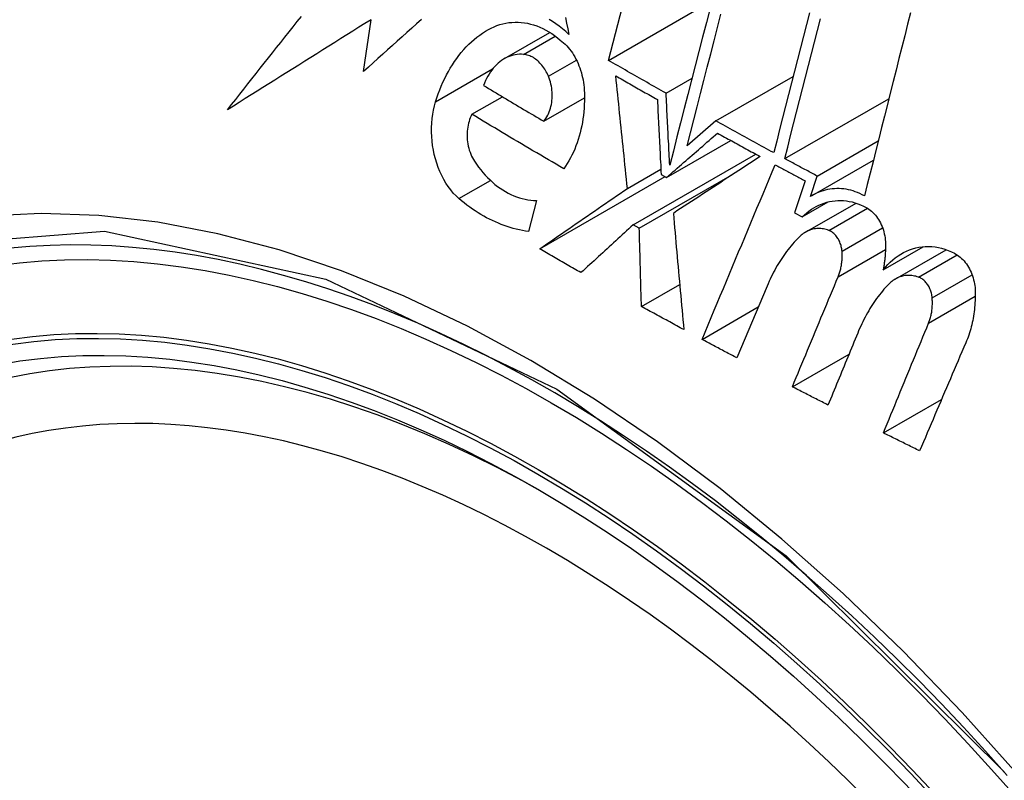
# Model space of a CAD drawing. Header units: inches. Extents: x 484 to 569.5, y 187.4 to 262.6.
# Tile 6 of 99: x 525.019 to 525.247, y 225.51 to 225.686. Entities that reach past the tile are written whole.
import ezdxf

# ---------------------------------------------------------------- set-up
doc = ezdxf.new("R2010")
doc.units = ezdxf.units.IN
doc.header["$MEASUREMENT"] = 0
doc.layers.add('Visible Edges(ANSI)', color=7, linetype='Continuous', lineweight=25)
doc.layers.add('Visible Tangent Edges(ANSI)', color=7, linetype='Continuous', lineweight=25)

msp = doc.modelspace()

# ---------------------------------------------------------------- linework, layer by layer
at = {"layer": 'Visible Edges(ANSI)'}
for p, q in [((525.15518, 225.67656), (525.1716, 225.74024)), ((525.15518, 225.67656), (525.17913, 225.69035)), ((525.09856, 225.67396), (525.10027, 225.68597)), ((525.1311, 225.67697), (525.14163, 225.68303)), ((525.16851, 225.66897), (525.17452, 225.67243)), ((525.18001, 225.66255), (525.1979, 225.67285)), ((525.1236, 225.66409), (525.13065, 225.66815)), ((525.14022, 225.66249), (525.14962, 225.6679)), ((525.19596, 225.65383), (525.22004, 225.66769)), ((525.18001, 225.66255), (525.17337, 225.65678)), ((525.16862, 225.64948), (525.18348, 225.65803)), ((525.20345, 225.6498), (525.21759, 225.65793)), ((525.16088, 225.63851), (525.18927, 225.65486)), ((525.20229, 225.64531), (525.21647, 225.65347)), ((525.15957, 225.64694), (525.16731, 225.6514)), ((525.13928, 225.63294), (525.1683, 225.64966)), ((525.16231, 225.63771), (525.1839, 225.65014)), ((525.16737, 225.65018), (525.16862, 225.64948)), ((525.20189, 225.64507), (525.20345, 225.6498)), ((525.20068, 225.6487), (525.19823, 225.64132)), ((525.13853, 225.64415), (525.13667, 225.63695)), ((525.20001, 225.64037), (525.206, 225.64382)), ((525.20077, 225.63682), (525.21245, 225.64355)), ((525.19823, 225.64132), (525.20001, 225.64037)), ((525.16231, 225.63771), (525.16088, 225.63851)), ((525.21872, 225.62811), (525.228, 225.63345)), ((525.22152, 225.62597), (525.23331, 225.63276)), ((525.16281, 225.61962), (525.17166, 225.62472)), ((525.19187, 225.62436), (525.18491, 225.60771)), ((525.17682, 225.61201), (525.18984, 225.61951)), ((525.19772, 225.60104), (525.21083, 225.60859)), ((525.21878, 225.59037), (525.23222, 225.59811))]:
    msp.add_line(p, q, dxfattribs=at)
at = {"layer": 'Visible Edges(ANSI)', "flags": 128}
for points in [[(525.17868, 225.68861), (525.17783, 225.68529), (525.17697, 225.68196), (525.17612, 225.67864), (525.17527, 225.67532), (525.17441, 225.67201), (525.17356, 225.6687), (525.17272, 225.66541), (525.17187, 225.66212), (525.17103, 225.65884), (525.17019, 225.65558), (525.16935, 225.65233)], [(525.20166, 225.68759), (525.20097, 225.68488), (525.20028, 225.68217), (525.19959, 225.67946), (525.19889, 225.67675), (525.1982, 225.67404), (525.19751, 225.67134), (525.19683, 225.66864), (525.19614, 225.66594), (525.19545, 225.66325), (525.19477, 225.66056), (525.19409, 225.65788), (525.19341, 225.65521)], [(525.22505, 225.68757), (525.22438, 225.68492), (525.22372, 225.68227), (525.22305, 225.67962), (525.22238, 225.67697), (525.22171, 225.67431), (525.22104, 225.67165), (525.22037, 225.669), (525.2197, 225.66634), (525.21903, 225.66369), (525.21837, 225.66103), (525.2177, 225.65838), (525.21704, 225.65574), (525.21637, 225.6531), (525.21571, 225.65046), (525.21505, 225.64783), (525.21439, 225.64521)], [(525.06708, 225.66514), (525.06802, 225.66633), (525.06896, 225.66753), (525.0699, 225.66872), (525.07084, 225.66992), (525.07178, 225.67112), (525.07273, 225.67232), (525.07368, 225.67352), (525.07463, 225.67472), (525.07558, 225.67592), (525.07653, 225.67712), (525.07748, 225.67832), (525.07843, 225.67953), (525.07939, 225.68073), (525.08034, 225.68193), (525.0813, 225.68313), (525.08225, 225.68434), (525.08321, 225.68554), (525.08417, 225.68674)], [(525.10027, 225.68597), (525.09887, 225.6851), (525.09747, 225.68422), (525.09607, 225.68334), (525.09468, 225.68247), (525.09328, 225.68159), (525.09189, 225.68072), (525.09049, 225.67984), (525.0891, 225.67897), (525.08771, 225.6781), (525.08632, 225.67723), (525.08494, 225.67636), (525.08355, 225.67549), (525.08217, 225.67462), (525.08078, 225.67375), (525.0794, 225.67288), (525.07803, 225.67202), (525.07665, 225.67115), (525.07528, 225.67029), (525.0739, 225.66943), (525.07254, 225.66857), (525.07117, 225.66771), (525.0698, 225.66685), (525.06844, 225.66599), (525.06708, 225.66514)], [(525.11191, 225.68601), (525.11079, 225.685), (525.10967, 225.684), (525.10855, 225.68299), (525.10744, 225.68198), (525.10632, 225.68098), (525.10521, 225.67997), (525.1041, 225.67897), (525.10299, 225.67797), (525.10188, 225.67696), (525.10077, 225.67596), (525.09966, 225.67496), (525.09856, 225.67396)], [(525.12743, 225.68371), (525.12807, 225.68404), (525.12873, 225.68434), (525.12939, 225.68461), (525.13007, 225.68483), (525.13076, 225.68502), (525.13145, 225.68517), (525.13215, 225.68529), (525.13286, 225.68536), (525.13357, 225.68539), (525.13429, 225.68539), (525.13501, 225.68535), (525.13573, 225.68526), (525.13645, 225.68514), (525.13716, 225.68497), (525.13788, 225.68477), (525.1386, 225.68453), (525.13931, 225.68425), (525.14001, 225.68393), (525.14071, 225.68357), (525.1414, 225.68318), (525.14208, 225.68274), (525.14274, 225.68228), (525.1434, 225.68177), (525.14404, 225.68124)], [(525.146, 225.68258), (525.14529, 225.68325), (525.14455, 225.68388), (525.1438, 225.68447), (525.14304, 225.68503), (525.14226, 225.68554), (525.14147, 225.686)], [(525.14526, 225.68646), (525.14551, 225.68516), (525.14575, 225.68387), (525.146, 225.68258)], [(525.17337, 225.65678), (525.17415, 225.65979), (525.17492, 225.66281), (525.1757, 225.66585), (525.17648, 225.66889), (525.17727, 225.67194), (525.17805, 225.675), (525.17884, 225.67806), (525.17963, 225.68112), (525.18042, 225.68419), (525.1812, 225.68726)], [(525.19596, 225.65383), (525.19664, 225.6565), (525.19732, 225.65918), (525.198, 225.66186), (525.19868, 225.66456), (525.19937, 225.66725), (525.20006, 225.66995), (525.20075, 225.67266), (525.20144, 225.67536), (525.20213, 225.67807), (525.20282, 225.68078), (525.20351, 225.68349), (525.2042, 225.6862)], [(525.11521, 225.66699), (525.11551, 225.66792), (525.11582, 225.66884), (525.11616, 225.66974), (525.11652, 225.67063), (525.1169, 225.6715), (525.1173, 225.67235), (525.11771, 225.67318), (525.11815, 225.67399), (525.1186, 225.67478), (525.11908, 225.67555), (525.11957, 225.6763), (525.12008, 225.67702), (525.12061, 225.67772), (525.12115, 225.6784), (525.12171, 225.67906), (525.12229, 225.67968), (525.12288, 225.68029), (525.12349, 225.68086), (525.12411, 225.68141), (525.12475, 225.68193), (525.1254, 225.68241), (525.12606, 225.68288), (525.12674, 225.68331), (525.12743, 225.68371)], [(525.14404, 225.68124), (525.14443, 225.68094), (525.14481, 225.68062), (525.14517, 225.68028), (525.14553, 225.67992), (525.14588, 225.67954), (525.14621, 225.67913), (525.14653, 225.67871), (525.14684, 225.67828), (525.14713, 225.67782), (525.14741, 225.67735), (525.14767, 225.67686), (525.14792, 225.67636), (525.14815, 225.67585), (525.14836, 225.67533), (525.14856, 225.6748), (525.14874, 225.67426), (525.14891, 225.67371), (525.14906, 225.67315), (525.14919, 225.67259), (525.1493, 225.67203), (525.14939, 225.67146), (525.14947, 225.67089), (525.14953, 225.67031), (525.14957, 225.66974)], [(525.13555, 225.67795), (525.13506, 225.67799), (525.13457, 225.67798), (525.13409, 225.67795), (525.13361, 225.67788), (525.13313, 225.67778), (525.13266, 225.67765), (525.1322, 225.67749), (525.13175, 225.6773), (525.13131, 225.67708), (525.13087, 225.67683), (525.13045, 225.67655), (525.13004, 225.67624), (525.12965, 225.67591), (525.12926, 225.67555), (525.12889, 225.67517), (525.12854, 225.67476), (525.1282, 225.67433), (525.12788, 225.67388), (525.12757, 225.6734), (525.12728, 225.67291), (525.12701, 225.6724), (525.12676, 225.67187), (525.12652, 225.67132), (525.1263, 225.67076)], [(525.14129, 225.67291), (525.14114, 225.67325), (525.14098, 225.67359), (525.1408, 225.67392), (525.14062, 225.67425), (525.14043, 225.67456), (525.14023, 225.67486), (525.14002, 225.67515), (525.1398, 225.67543), (525.13957, 225.6757), (525.13934, 225.67595), (525.1391, 225.6762), (525.13885, 225.67642), (525.1386, 225.67664), (525.13834, 225.67684), (525.13808, 225.67702), (525.13781, 225.67719), (525.13753, 225.67735), (525.13726, 225.67748), (525.13698, 225.6776), (525.13669, 225.67771), (525.13641, 225.67779), (525.13613, 225.67787), (525.13584, 225.67792), (525.13555, 225.67795)], [(525.16851, 225.66897), (525.16795, 225.66928), (525.16739, 225.6696), (525.16684, 225.66991), (525.16628, 225.67023), (525.16572, 225.67054), (525.16516, 225.67086), (525.16461, 225.67117), (525.16405, 225.67149), (525.16349, 225.67181), (525.16294, 225.67212), (525.16238, 225.67244), (525.16183, 225.67275), (525.16127, 225.67307), (525.16072, 225.67339), (525.16016, 225.6737), (525.15961, 225.67402), (525.15905, 225.67434), (525.1585, 225.67465), (525.15795, 225.67497), (525.15739, 225.67529), (525.15684, 225.67561), (525.15629, 225.67592), (525.15573, 225.67624), (525.15518, 225.67656)], [(525.14022, 225.66249), (525.14047, 225.6628), (525.14071, 225.66313), (525.14092, 225.66348), (525.14113, 225.66385), (525.14131, 225.66423), (525.14148, 225.66463), (525.14163, 225.66504), (525.14177, 225.66547), (525.14188, 225.6659), (525.14198, 225.66635), (525.14206, 225.66681), (525.14212, 225.66727), (525.14215, 225.66774), (525.14217, 225.66822), (525.14218, 225.6687), (525.14216, 225.66918), (525.14212, 225.66966), (525.14206, 225.67014), (525.14198, 225.67061), (525.14188, 225.67109), (525.14176, 225.67156), (525.14163, 225.67202), (525.14147, 225.67247), (525.14129, 225.67291)], [(525.15957, 225.64694), (525.15946, 225.64803), (525.15934, 225.64911), (525.15923, 225.6502), (525.15912, 225.65128), (525.159, 225.65237), (525.15889, 225.65346), (525.15878, 225.65454), (525.15867, 225.65563), (525.15855, 225.65672), (525.15844, 225.6578), (525.15833, 225.65889), (525.15822, 225.65998), (525.15811, 225.66106), (525.158, 225.66215), (525.15788, 225.66323), (525.15777, 225.66432), (525.15766, 225.6654), (525.15755, 225.66648), (525.15744, 225.66757), (525.15733, 225.66865), (525.15722, 225.66973), (525.15711, 225.67081), (525.157, 225.67188), (525.15689, 225.67296)], [(525.15689, 225.67296), (525.15729, 225.67273), (525.15769, 225.6725), (525.15809, 225.67227), (525.15849, 225.67204), (525.15889, 225.67182), (525.15929, 225.67159), (525.15969, 225.67136), (525.16009, 225.67113), (525.16049, 225.6709), (525.16088, 225.67068), (525.16128, 225.67045), (525.16168, 225.67022), (525.16208, 225.66999), (525.16249, 225.66977), (525.16289, 225.66954), (525.16329, 225.66931), (525.16369, 225.66908), (525.16409, 225.66886), (525.16449, 225.66863), (525.16489, 225.6684), (525.16529, 225.66817), (525.16569, 225.66795), (525.16609, 225.66772), (525.1665, 225.66749)], [(525.1263, 225.67076), (525.12688, 225.67041), (525.12746, 225.67007), (525.12803, 225.66972), (525.12861, 225.66937), (525.12919, 225.66903), (525.12977, 225.66868), (525.13035, 225.66833), (525.13092, 225.66799), (525.1315, 225.66764), (525.13208, 225.6673), (525.13266, 225.66695), (525.13324, 225.66661), (525.13382, 225.66626), (525.1344, 225.66592), (525.13498, 225.66558), (525.13556, 225.66523), (525.13614, 225.66489), (525.13673, 225.66454), (525.13731, 225.6642), (525.13789, 225.66386), (525.13847, 225.66351), (525.13906, 225.66317), (525.13964, 225.66283), (525.14022, 225.66249)], [(525.14957, 225.66974), (525.14961, 225.66888), (525.14962, 225.66803), (525.14962, 225.66718), (525.14959, 225.66633), (525.14954, 225.66549), (525.14948, 225.66465), (525.14939, 225.66382), (525.14928, 225.663), (525.14915, 225.66218), (525.14899, 225.66138), (525.14882, 225.66058), (525.14863, 225.65979), (525.14842, 225.65902), (525.14819, 225.65826), (525.14794, 225.65751), (525.14767, 225.65677), (525.14738, 225.65605), (525.14708, 225.65535), (525.14675, 225.65466), (525.14641, 225.65399), (525.14605, 225.65334), (525.14567, 225.65271), (525.14528, 225.65209), (525.14487, 225.6515)], [(525.1206, 225.64459), (525.11994, 225.6452), (525.1193, 225.64586), (525.11869, 225.64658), (525.11812, 225.64735), (525.11758, 225.64816), (525.11707, 225.64902), (525.11661, 225.64991), (525.11618, 225.65083), (525.11579, 225.65178), (525.11545, 225.65276), (525.11515, 225.65376), (525.11489, 225.65478), (525.11468, 225.65581), (525.11451, 225.65685), (525.11438, 225.65789), (525.1143, 225.65894), (525.11426, 225.65999), (525.11426, 225.66103), (525.11431, 225.66206), (525.11441, 225.66308), (525.11454, 225.66409), (525.11472, 225.66508), (525.11494, 225.66604), (525.11521, 225.66699)], [(525.1665, 225.66749), (525.16653, 225.66677), (525.16657, 225.66605), (525.1666, 225.66533), (525.16664, 225.66461), (525.16667, 225.66389), (525.16671, 225.66317), (525.16675, 225.66245), (525.16678, 225.66173), (525.16682, 225.66101), (525.16685, 225.66029), (525.16689, 225.65957), (525.16693, 225.65884), (525.16696, 225.65812), (525.167, 225.6574), (525.16704, 225.65668), (525.16707, 225.65596), (525.16711, 225.65524), (525.16715, 225.65451), (525.16718, 225.65379), (525.16722, 225.65307), (525.16726, 225.65235), (525.16729, 225.65163), (525.16733, 225.6509), (525.16737, 225.65018)], [(525.16935, 225.65233), (525.16932, 225.65302), (525.16928, 225.65371), (525.16925, 225.65441), (525.16921, 225.6551), (525.16918, 225.65579), (525.16914, 225.65649), (525.16911, 225.65718), (525.16907, 225.65788), (525.16903, 225.65857), (525.169, 225.65926), (525.16896, 225.65996), (525.16893, 225.66065), (525.16889, 225.66135), (525.16886, 225.66204), (525.16882, 225.66273), (525.16879, 225.66343), (525.16875, 225.66412), (525.16872, 225.66481), (525.16868, 225.66551), (525.16865, 225.6662), (525.16861, 225.66689), (525.16858, 225.66758), (525.16855, 225.66828), (525.16851, 225.66897)], [(525.1236, 225.66409), (525.12341, 225.6637), (525.12323, 225.6633), (525.12307, 225.66288), (525.12293, 225.66245), (525.12281, 225.66201), (525.1227, 225.66156), (525.12262, 225.6611), (525.12255, 225.66062), (525.12251, 225.66015), (525.12248, 225.65966), (525.12248, 225.65918), (525.12249, 225.65869), (525.12253, 225.6582), (525.12258, 225.6577), (525.12266, 225.65722), (525.12275, 225.65673), (525.12287, 225.65626), (525.123, 225.65579), (525.12316, 225.65532), (525.12333, 225.65487), (525.12352, 225.65443), (525.12373, 225.65401), (525.12396, 225.6536), (525.1242, 225.65321)], [(525.14487, 225.6515), (525.14397, 225.65202), (525.14308, 225.65254), (525.14218, 225.65306), (525.14129, 225.65358), (525.1404, 225.6541), (525.13951, 225.65462), (525.13861, 225.65514), (525.13773, 225.65567), (525.13684, 225.65619), (525.13595, 225.65671), (525.13506, 225.65724), (525.13417, 225.65776), (525.13329, 225.65829), (525.1324, 225.65881), (525.13152, 225.65934), (525.13063, 225.65986), (525.12975, 225.66039), (525.12887, 225.66092), (525.12799, 225.66145), (525.12711, 225.66197), (525.12623, 225.6625), (525.12535, 225.66303), (525.12448, 225.66356), (525.1236, 225.66409)], [(525.19341, 225.65521), (525.19284, 225.65551), (525.19228, 225.65581), (525.19173, 225.65612), (525.19117, 225.65642), (525.19061, 225.65673), (525.19005, 225.65703), (525.18949, 225.65734), (525.18893, 225.65764), (525.18837, 225.65795), (525.18781, 225.65825), (525.18725, 225.65856), (525.18669, 225.65886), (525.18614, 225.65917), (525.18558, 225.65948), (525.18502, 225.65978), (525.18446, 225.66009), (525.18391, 225.6604), (525.18335, 225.6607), (525.18279, 225.66101), (525.18223, 225.66132), (525.18168, 225.66162), (525.18112, 225.66193), (525.18057, 225.66224), (525.18001, 225.66255)], [(525.16862, 225.64948), (525.16912, 225.64991), (525.16961, 225.65034), (525.1701, 225.65077), (525.17059, 225.65119), (525.17109, 225.65162), (525.17158, 225.65205), (525.17207, 225.65248), (525.17256, 225.65291), (525.17306, 225.65334), (525.17355, 225.65376), (525.17404, 225.65419), (525.17453, 225.65462), (525.17502, 225.65505), (525.17552, 225.65547), (525.17601, 225.6559), (525.1765, 225.65633), (525.17699, 225.65675), (525.17748, 225.65718), (525.17797, 225.65761), (525.17846, 225.65803), (525.17895, 225.65846), (525.17943, 225.65888), (525.17992, 225.6593), (525.18041, 225.65973)], [(525.18041, 225.65973), (525.18082, 225.6595), (525.18123, 225.65927), (525.18164, 225.65905), (525.18205, 225.65882), (525.18246, 225.65859), (525.18287, 225.65837), (525.18328, 225.65814), (525.18369, 225.65792), (525.1841, 225.65769), (525.18451, 225.65746), (525.18492, 225.65724), (525.18534, 225.65701), (525.18575, 225.65679), (525.18616, 225.65656), (525.18657, 225.65634), (525.18698, 225.65611), (525.18739, 225.65589), (525.18781, 225.65566), (525.18822, 225.65544), (525.18863, 225.65521), (525.18904, 225.65499), (525.18945, 225.65476), (525.18987, 225.65454), (525.19028, 225.65431)], [(525.19028, 225.65431), (525.18946, 225.65378), (525.18864, 225.65324), (525.18781, 225.6527), (525.18699, 225.65216), (525.18616, 225.65162), (525.18533, 225.65107), (525.18449, 225.65053), (525.18366, 225.64998), (525.18282, 225.64943), (525.18198, 225.64889), (525.18114, 225.64834), (525.1803, 225.64779), (525.17946, 225.64724), (525.17862, 225.64668), (525.17777, 225.64613), (525.17693, 225.64558), (525.17608, 225.64503), (525.17524, 225.64448), (525.1744, 225.64392), (525.17356, 225.64337), (525.17271, 225.64282), (525.17187, 225.64227), (525.17103, 225.64172), (525.17019, 225.64117)], [(525.20345, 225.6498), (525.20314, 225.64996), (525.20283, 225.65013), (525.20251, 225.6503), (525.2022, 225.65047), (525.20189, 225.65063), (525.20158, 225.6508), (525.20126, 225.65097), (525.20095, 225.65114), (525.20064, 225.6513), (525.20033, 225.65147), (525.20001, 225.65164), (525.1997, 225.65181), (525.19939, 225.65198), (525.19908, 225.65214), (525.19876, 225.65231), (525.19845, 225.65248), (525.19814, 225.65265), (525.19783, 225.65282), (525.19752, 225.65298), (525.1972, 225.65315), (525.19689, 225.65332), (525.19658, 225.65349), (525.19627, 225.65366), (525.19596, 225.65383)], [(525.1242, 225.65321), (525.12467, 225.65252), (525.12515, 225.65186), (525.12565, 225.65122), (525.12616, 225.6506), (525.12669, 225.65001), (525.12723, 225.64944), (525.12779, 225.64889), (525.12836, 225.64837), (525.12894, 225.64788), (525.12953, 225.64742), (525.13013, 225.64699), (525.13074, 225.64658), (525.13137, 225.6462), (525.13199, 225.64586), (525.13263, 225.64554), (525.13327, 225.64526), (525.13392, 225.64501), (525.13457, 225.64479), (525.13523, 225.6446), (525.13589, 225.64444), (525.13655, 225.64432), (525.13721, 225.64423), (525.13787, 225.64417), (525.13853, 225.64415)], [(525.17682, 225.61201), (525.17752, 225.61369), (525.17823, 225.61537), (525.17893, 225.61706), (525.17964, 225.61874), (525.18034, 225.62042), (525.18105, 225.62211), (525.18176, 225.6238), (525.18246, 225.62548), (525.18317, 225.62717), (525.18388, 225.62886), (525.18458, 225.63054), (525.18529, 225.63223), (525.186, 225.63392), (525.18671, 225.63561), (525.18741, 225.63729), (525.18812, 225.63898), (525.18882, 225.64066), (525.18953, 225.64235), (525.19024, 225.64403), (525.19094, 225.64571), (525.19165, 225.64739), (525.19235, 225.64907), (525.19305, 225.65075), (525.19375, 225.65243)], [(525.19375, 225.65243), (525.19404, 225.65227), (525.19433, 225.65212), (525.19462, 225.65196), (525.19491, 225.65181), (525.19519, 225.65165), (525.19548, 225.65149), (525.19577, 225.65134), (525.19606, 225.65118), (525.19635, 225.65103), (525.19664, 225.65087), (525.19693, 225.65072), (525.19721, 225.65056), (525.1975, 225.65041), (525.19779, 225.65025), (525.19808, 225.6501), (525.19837, 225.64994), (525.19866, 225.64978), (525.19895, 225.64963), (525.19924, 225.64947), (525.19952, 225.64932), (525.19981, 225.64916), (525.2001, 225.64901), (525.20039, 225.64885), (525.20068, 225.6487)], [(525.13928, 225.63294), (525.14012, 225.63353), (525.14096, 225.63411), (525.14181, 225.63469), (525.14265, 225.63528), (525.1435, 225.63586), (525.14435, 225.63644), (525.14519, 225.63703), (525.14604, 225.63761), (525.14689, 225.6382), (525.14774, 225.63879), (525.14859, 225.63937), (525.14944, 225.63996), (525.15028, 225.64054), (525.15113, 225.64113), (525.15198, 225.64171), (525.15283, 225.64229), (525.15367, 225.64288), (525.15452, 225.64346), (525.15536, 225.64404), (525.15621, 225.64463), (525.15705, 225.64521), (525.15789, 225.64579), (525.15873, 225.64637), (525.15957, 225.64694)], [(525.21439, 225.64521), (525.21387, 225.64548), (525.21335, 225.64574), (525.21282, 225.64597), (525.21228, 225.64617), (525.21175, 225.64635), (525.21121, 225.6465), (525.21067, 225.64663), (525.21013, 225.64674), (525.20959, 225.64682), (525.20905, 225.64687), (525.20851, 225.6469), (525.20797, 225.6469), (525.20744, 225.64688), (525.2069, 225.64684), (525.20637, 225.64677), (525.20585, 225.64667), (525.20533, 225.64655), (525.20482, 225.64641), (525.20431, 225.64624), (525.20381, 225.64605), (525.20332, 225.64584), (525.20283, 225.64561), (525.20236, 225.64535), (525.20189, 225.64507)], [(525.13667, 225.63695), (525.13597, 225.63706), (525.13527, 225.63719), (525.13457, 225.63733), (525.13387, 225.6375), (525.13317, 225.63768), (525.13248, 225.63788), (525.13178, 225.63811), (525.13109, 225.63834), (525.1304, 225.6386), (525.12972, 225.63888), (525.12904, 225.63917), (525.12836, 225.63949), (525.12768, 225.63982), (525.12701, 225.64016), (525.12635, 225.64053), (525.12569, 225.64091), (525.12503, 225.64131), (525.12438, 225.64173), (525.12374, 225.64217), (525.1231, 225.64262), (525.12246, 225.64309), (525.12184, 225.64357), (525.12121, 225.64407), (525.1206, 225.64459)], [(525.20001, 225.64037), (525.20051, 225.64085), (525.20103, 225.6413), (525.20156, 225.64171), (525.20211, 225.6421), (525.20267, 225.64246), (525.20325, 225.64278), (525.20384, 225.64307), (525.20444, 225.64333), (525.20505, 225.64355), (525.20567, 225.64374), (525.20631, 225.64389), (525.20694, 225.64401), (525.20759, 225.64409), (525.20824, 225.64414), (525.20889, 225.64415), (525.20955, 225.64412), (525.21021, 225.64405), (525.21087, 225.64395), (525.21153, 225.6438), (525.21219, 225.64363), (525.21284, 225.64341), (525.21349, 225.64316), (525.21414, 225.64287), (525.21477, 225.64255)], [(525.21477, 225.64255), (525.2151, 225.64236), (525.21543, 225.64214), (525.21574, 225.64191), (525.21605, 225.64165), (525.21635, 225.64137), (525.21664, 225.64108), (525.21691, 225.64076), (525.21717, 225.64043), (525.21742, 225.64008), (525.21766, 225.63972), (525.21788, 225.63934), (525.21809, 225.63895), (525.21828, 225.63855), (525.21846, 225.63814), (525.21861, 225.63772), (525.21876, 225.63729), (525.21888, 225.63686), (525.21899, 225.63642), (525.21908, 225.63597), (525.21916, 225.63553), (525.21921, 225.63508), (525.21925, 225.63463), (525.21928, 225.63419), (525.21928, 225.63374)], [(525.17019, 225.64117), (525.17029, 225.64006), (525.17039, 225.63894), (525.17049, 225.63783), (525.17058, 225.63671), (525.17068, 225.63559), (525.17078, 225.63447), (525.17088, 225.63335), (525.17098, 225.63223), (525.17108, 225.63111), (525.17118, 225.62999), (525.17128, 225.62886), (525.17138, 225.62774), (525.17148, 225.62662), (525.17159, 225.62549), (525.17169, 225.62437), (525.17179, 225.62325), (525.17189, 225.62213), (525.17199, 225.621), (525.1721, 225.61988), (525.1722, 225.61876), (525.1723, 225.61764), (525.17241, 225.61651), (525.17251, 225.61539), (525.17261, 225.61427)], [(525.16088, 225.63851), (525.16038, 225.63806), (525.15988, 225.6376), (525.15938, 225.63714), (525.15888, 225.63668), (525.15838, 225.63622), (525.15788, 225.63576), (525.15738, 225.6353), (525.15688, 225.63484), (525.15637, 225.63438), (525.15587, 225.63392), (525.15537, 225.63346), (525.15487, 225.63299), (525.15436, 225.63253), (525.15386, 225.63207), (525.15336, 225.63161), (525.15285, 225.63115), (525.15235, 225.63068), (525.15185, 225.63022), (525.15134, 225.62976), (525.15084, 225.6293), (525.15034, 225.62884), (525.14983, 225.62837), (525.14933, 225.62791), (525.14883, 225.62745)], [(525.16281, 225.61962), (525.16279, 225.62038), (525.16277, 225.62113), (525.16275, 225.62188), (525.16273, 225.62264), (525.1627, 225.62339), (525.16268, 225.62415), (525.16266, 225.6249), (525.16264, 225.62566), (525.16262, 225.62641), (525.1626, 225.62717), (525.16258, 225.62792), (525.16256, 225.62868), (525.16254, 225.62943), (525.16252, 225.63018), (525.1625, 225.63094), (525.16248, 225.63169), (525.16246, 225.63245), (525.16243, 225.6332), (525.16241, 225.63395), (525.16239, 225.6347), (525.16237, 225.63546), (525.16235, 225.63621), (525.16233, 225.63696), (525.16231, 225.63771)], [(525.20614, 225.63723), (525.20583, 225.63734), (525.20552, 225.63743), (525.20522, 225.63751), (525.20491, 225.63757), (525.2046, 225.63761), (525.20429, 225.63764), (525.20398, 225.63766), (525.20368, 225.63765), (525.20337, 225.63764), (525.20307, 225.63761), (525.20276, 225.63756), (525.20247, 225.6375), (525.20217, 225.63742), (525.20188, 225.63733), (525.20159, 225.63722), (525.20131, 225.6371), (525.20103, 225.63696), (525.20076, 225.63682), (525.2005, 225.63665), (525.20024, 225.63648), (525.19998, 225.63629), (525.19974, 225.63609), (525.19949, 225.63588), (525.19926, 225.63565)], [(525.19926, 225.63565), (525.19888, 225.63527), (525.19851, 225.63488), (525.19814, 225.63447), (525.19778, 225.63407), (525.19743, 225.63365), (525.19708, 225.63322), (525.19674, 225.63279), (525.1964, 225.63235), (525.19607, 225.6319), (525.19575, 225.63145), (525.19543, 225.63099), (525.19511, 225.63052), (525.19481, 225.63004), (525.19451, 225.62956), (525.19421, 225.62907), (525.19393, 225.62857), (525.19365, 225.62806), (525.19337, 225.62755), (525.19311, 225.62704), (525.19284, 225.62651), (525.19259, 225.62598), (525.19234, 225.62545), (525.1921, 225.6249), (525.19187, 225.62436)], [(525.2092, 225.6324), (525.20918, 225.63267), (525.20914, 225.63293), (525.20909, 225.63319), (525.20904, 225.63345), (525.20897, 225.63371), (525.2089, 225.63397), (525.20881, 225.63422), (525.20872, 225.63447), (525.20861, 225.63471), (525.2085, 225.63495), (525.20838, 225.63517), (525.20824, 225.63539), (525.2081, 225.63561), (525.20796, 225.63581), (525.2078, 225.63601), (525.20764, 225.63619), (525.20747, 225.63636), (525.20729, 225.63653), (525.20711, 225.63668), (525.20692, 225.63681), (525.20673, 225.63694), (525.20654, 225.63705), (525.20634, 225.63715), (525.20614, 225.63723)], [(525.14883, 225.62745), (525.14843, 225.62768), (525.14803, 225.62791), (525.14763, 225.62814), (525.14723, 225.62836), (525.14683, 225.62859), (525.14643, 225.62882), (525.14603, 225.62905), (525.14563, 225.62928), (525.14523, 225.6295), (525.14484, 225.62973), (525.14444, 225.62996), (525.14404, 225.63019), (525.14364, 225.63042), (525.14324, 225.63065), (525.14285, 225.63088), (525.14245, 225.63111), (525.14205, 225.63134), (525.14165, 225.63157), (525.14126, 225.6318), (525.14086, 225.63202), (525.14046, 225.63225), (525.14007, 225.63248), (525.13967, 225.63271), (525.13928, 225.63294)], [(525.21928, 225.63374), (525.21928, 225.6335), (525.21927, 225.63326), (525.21927, 225.63302), (525.21926, 225.63278), (525.21925, 225.63254), (525.21924, 225.63231), (525.21922, 225.63207), (525.21921, 225.63183), (525.21919, 225.63159), (525.21917, 225.63136), (525.21915, 225.63112), (525.21913, 225.63089), (525.2191, 225.63065), (525.21908, 225.63042), (525.21905, 225.63018), (525.21902, 225.62995), (525.21899, 225.62972), (525.21896, 225.62949), (525.21892, 225.62926), (525.21889, 225.62903), (525.21885, 225.6288), (525.21881, 225.62857), (525.21877, 225.62834), (525.21872, 225.62811)], [(525.21872, 225.62811), (525.21924, 225.62874), (525.21978, 225.62933), (525.22034, 225.62989), (525.22093, 225.63041), (525.22153, 225.6309), (525.22216, 225.63134), (525.2228, 225.63175), (525.22346, 225.63212), (525.22414, 225.63245), (525.22483, 225.63273), (525.22554, 225.63297), (525.22625, 225.63317), (525.22698, 225.63332), (525.22772, 225.63342), (525.22846, 225.63348), (525.22921, 225.6335), (525.22997, 225.63347), (525.23073, 225.63339), (525.23149, 225.63326), (525.23224, 225.63308), (525.23299, 225.63286), (525.23374, 225.6326), (525.23449, 225.63229), (525.23522, 225.63193)], [(525.20832, 225.62652), (525.20841, 225.62674), (525.20849, 225.62696), (525.20857, 225.62719), (525.20864, 225.62741), (525.20872, 225.62765), (525.20878, 225.62788), (525.20885, 225.62812), (525.2089, 225.62835), (525.20896, 225.6286), (525.20901, 225.62884), (525.20905, 225.62908), (525.20909, 225.62933), (525.20912, 225.62958), (525.20916, 225.62983), (525.20918, 225.63008), (525.2092, 225.63034), (525.20922, 225.63059), (525.20923, 225.63085), (525.20924, 225.63111), (525.20924, 225.63136), (525.20924, 225.63162), (525.20923, 225.63188), (525.20922, 225.63214), (525.2092, 225.6324)], [(525.23522, 225.63193), (525.23556, 225.63174), (525.23589, 225.63152), (525.23622, 225.63129), (525.23654, 225.63103), (525.23685, 225.63076), (525.23715, 225.63046), (525.23743, 225.63015), (525.23771, 225.62982), (525.23797, 225.62947), (525.23822, 225.62911), (525.23845, 225.62873), (525.23867, 225.62834), (525.23888, 225.62794), (525.23906, 225.62753), (525.23924, 225.62711), (525.23939, 225.62668), (525.23953, 225.62624), (525.23965, 225.6258), (525.23976, 225.62535), (525.23985, 225.6249), (525.23992, 225.62445), (525.23997, 225.62399), (525.24, 225.62354), (525.24002, 225.62309)], [(525.19772, 225.60104), (525.19816, 225.6021), (525.1986, 225.60316), (525.19904, 225.60422), (525.19948, 225.60528), (525.19992, 225.60635), (525.20037, 225.60741), (525.20081, 225.60847), (525.20125, 225.60953), (525.20169, 225.6106), (525.20213, 225.61166), (525.20258, 225.61272), (525.20302, 225.61378), (525.20346, 225.61485), (525.2039, 225.61591), (525.20434, 225.61697), (525.20479, 225.61803), (525.20523, 225.6191), (525.20567, 225.62016), (525.20611, 225.62122), (525.20655, 225.62228), (525.20699, 225.62334), (525.20744, 225.6244), (525.20788, 225.62546), (525.20832, 225.62652)], [(525.22692, 225.62641), (525.22661, 225.62651), (525.2263, 225.6266), (525.22599, 225.62667), (525.22568, 225.62673), (525.22537, 225.62678), (525.22506, 225.6268), (525.22475, 225.62682), (525.22444, 225.62681), (525.22413, 225.62679), (525.22383, 225.62676), (525.22352, 225.62671), (525.22322, 225.62665), (525.22293, 225.62657), (525.22263, 225.62648), (525.22235, 225.62637), (525.22206, 225.62625), (525.22179, 225.62611), (525.22151, 225.62596), (525.22125, 225.6258), (525.22098, 225.62562), (525.22073, 225.62544), (525.22048, 225.62524), (525.22024, 225.62502), (525.22001, 225.6248)], [(525.23006, 225.62162), (525.23003, 225.62188), (525.22999, 225.62214), (525.22995, 225.6224), (525.22989, 225.62267), (525.22982, 225.62292), (525.22974, 225.62318), (525.22965, 225.62343), (525.22955, 225.62367), (525.22944, 225.62391), (525.22933, 225.62415), (525.2292, 225.62438), (525.22906, 225.6246), (525.22892, 225.62481), (525.22877, 225.62501), (525.22861, 225.6252), (525.22844, 225.62538), (525.22827, 225.62556), (525.22809, 225.62572), (525.22791, 225.62586), (525.22772, 225.626), (525.22752, 225.62612), (525.22733, 225.62623), (525.22713, 225.62632), (525.22692, 225.62641)], [(525.22001, 225.6248), (525.21964, 225.62441), (525.21927, 225.62401), (525.21891, 225.6236), (525.21856, 225.62319), (525.21822, 225.62276), (525.21788, 225.62234), (525.21754, 225.6219), (525.21721, 225.62145), (525.21689, 225.621), (525.21657, 225.62054), (525.21626, 225.62008), (525.21596, 225.6196), (525.21566, 225.61912), (525.21537, 225.61864), (525.21509, 225.61814), (525.21481, 225.61764), (525.21454, 225.61714), (525.21427, 225.61662), (525.21402, 225.61611), (525.21376, 225.61558), (525.21352, 225.61505), (525.21328, 225.61451), (525.21305, 225.61397), (525.21283, 225.61342)], [(525.22922, 225.61576), (525.22931, 225.61598), (525.22939, 225.6162), (525.22947, 225.61642), (525.22954, 225.61665), (525.22961, 225.61688), (525.22968, 225.61711), (525.22974, 225.61735), (525.2298, 225.61759), (525.22985, 225.61783), (525.22989, 225.61807), (525.22994, 225.61831), (525.22997, 225.61856), (525.23001, 225.61881), (525.23004, 225.61906), (525.23006, 225.61931), (525.23008, 225.61956), (525.23009, 225.61981), (525.2301, 225.62007), (525.23011, 225.62033), (525.23011, 225.62058), (525.2301, 225.62084), (525.23009, 225.6211), (525.23008, 225.62136), (525.23006, 225.62162)], [(525.24002, 225.62309), (525.24003, 225.62256), (525.24003, 225.62203), (525.24001, 225.6215), (525.23999, 225.62098), (525.23996, 225.62046), (525.23993, 225.61994), (525.23988, 225.61942), (525.23983, 225.61891), (525.23976, 225.6184), (525.23969, 225.61789), (525.23961, 225.61738), (525.23952, 225.61688), (525.23943, 225.61638), (525.23932, 225.61589), (525.23921, 225.6154), (525.23909, 225.61491), (525.23896, 225.61443), (525.23882, 225.61396), (525.23868, 225.61349), (525.23852, 225.61302), (525.23836, 225.61256), (525.23819, 225.61211), (525.23801, 225.61166), (525.23783, 225.61121)], [(525.17261, 225.61427), (525.1722, 225.61449), (525.17179, 225.61472), (525.17138, 225.61494), (525.17097, 225.61516), (525.17056, 225.61538), (525.17015, 225.61561), (525.16974, 225.61583), (525.16934, 225.61605), (525.16893, 225.61627), (525.16852, 225.6165), (525.16811, 225.61672), (525.1677, 225.61694), (525.16729, 225.61716), (525.16688, 225.61739), (525.16648, 225.61761), (525.16607, 225.61783), (525.16566, 225.61806), (525.16525, 225.61828), (525.16485, 225.6185), (525.16444, 225.61873), (525.16403, 225.61895), (525.16362, 225.61917), (525.16322, 225.6194), (525.16281, 225.61962)], [(525.21878, 225.59037), (525.21922, 225.59143), (525.21965, 225.59249), (525.22008, 225.59354), (525.22052, 225.5946), (525.22095, 225.59566), (525.22139, 225.59672), (525.22182, 225.59778), (525.22226, 225.59883), (525.22269, 225.59989), (525.22313, 225.60095), (525.22356, 225.60201), (525.224, 225.60307), (525.22443, 225.60413), (525.22487, 225.60519), (525.22531, 225.60625), (525.22574, 225.60731), (525.22618, 225.60836), (525.22661, 225.60942), (525.22705, 225.61048), (525.22748, 225.61154), (525.22792, 225.61259), (525.22835, 225.61365), (525.22879, 225.6147), (525.22922, 225.61576)], [(525.21283, 225.61342), (525.21254, 225.61273), (525.21226, 225.61204), (525.21197, 225.61135), (525.21168, 225.61066), (525.2114, 225.60997), (525.21111, 225.60927), (525.21082, 225.60858), (525.21054, 225.60789), (525.21025, 225.6072), (525.20996, 225.60651), (525.20968, 225.60582), (525.20939, 225.60512), (525.20911, 225.60443), (525.20882, 225.60374), (525.20853, 225.60305), (525.20825, 225.60236), (525.20796, 225.60167), (525.20767, 225.60097), (525.20739, 225.60028), (525.2071, 225.59959), (525.20681, 225.5989), (525.20653, 225.59821), (525.20624, 225.59752), (525.20596, 225.59683)], [(525.18491, 225.60771), (525.18457, 225.60789), (525.18423, 225.60807), (525.18389, 225.60825), (525.18356, 225.60843), (525.18322, 225.60861), (525.18288, 225.60878), (525.18254, 225.60896), (525.18221, 225.60914), (525.18187, 225.60932), (525.18153, 225.6095), (525.18119, 225.60968), (525.18086, 225.60986), (525.18052, 225.61004), (525.18018, 225.61022), (525.17984, 225.6104), (525.17951, 225.61058), (525.17917, 225.61075), (525.17884, 225.61093), (525.1785, 225.61111), (525.17816, 225.61129), (525.17783, 225.61147), (525.17749, 225.61165), (525.17715, 225.61183), (525.17682, 225.61201)], [(525.23783, 225.61121), (525.23738, 225.61018), (525.23694, 225.60914), (525.23649, 225.6081), (525.23605, 225.60706), (525.2356, 225.60602), (525.23516, 225.60498), (525.23471, 225.60393), (525.23427, 225.60289), (525.23382, 225.60185), (525.23337, 225.60081), (525.23293, 225.59977), (525.23248, 225.59873), (525.23204, 225.59768), (525.23159, 225.59664), (525.23115, 225.5956), (525.2307, 225.59456), (525.23025, 225.59351), (525.22981, 225.59247), (525.22936, 225.59143), (525.22892, 225.59039), (525.22848, 225.58935), (525.22803, 225.58831), (525.22759, 225.58727), (525.22714, 225.58623)], [(525.20596, 225.59683), (525.20561, 225.597), (525.20527, 225.59718), (525.20492, 225.59735), (525.20458, 225.59753), (525.20424, 225.5977), (525.20389, 225.59788), (525.20355, 225.59805), (525.20321, 225.59823), (525.20286, 225.5984), (525.20252, 225.59858), (525.20217, 225.59875), (525.20183, 225.59893), (525.20149, 225.5991), (525.20114, 225.59928), (525.2008, 225.59946), (525.20046, 225.59963), (525.20012, 225.59981), (525.19977, 225.59998), (525.19943, 225.60016), (525.19909, 225.60034), (525.19875, 225.60051), (525.1984, 225.60069), (525.19806, 225.60086), (525.19772, 225.60104)], [(525.22714, 225.58623), (525.22679, 225.5864), (525.22644, 225.58657), (525.2261, 225.58675), (525.22575, 225.58692), (525.2254, 225.58709), (525.22505, 225.58726), (525.2247, 225.58743), (525.22435, 225.58761), (525.224, 225.58778), (525.22366, 225.58795), (525.22331, 225.58812), (525.22296, 225.5883), (525.22261, 225.58847), (525.22226, 225.58864), (525.22191, 225.58882), (525.22157, 225.58899), (525.22122, 225.58916), (525.22087, 225.58933), (525.22052, 225.58951), (525.22017, 225.58968), (525.21983, 225.58985), (525.21948, 225.59003), (525.21913, 225.5902), (525.21878, 225.59037)]]:
    msp.add_lwpolyline(points, dxfattribs=at)
at = {"layer": 'Visible Edges(ANSI)'}
for centre, major_axis, start_param, end_param in [((525.24663, 224.81512), (-0.64835, 1.12588), 5.16346, 5.835982), ((525.14189, 225.31807), (0.15718, -0.27294), 2.362013, 7.062765)]:
    msp.add_ellipse(centre, major_axis=major_axis, ratio=0.578093, start_param=start_param, end_param=end_param, dxfattribs=at)
msp.add_ellipse((525.13841, 225.31607), major_axis=(-0.15963, 0.2772), ratio=0.578093, dxfattribs=at)
at = {"layer": 'Visible Tangent Edges(ANSI)'}
for p, q in [((525.13555, 225.67795), (525.14288, 225.68217)), ((525.14129, 225.67291), (525.14778, 225.67664)), ((525.11521, 225.66699), (525.12839, 225.67458)), ((525.1206, 225.64459), (525.1279, 225.64879)), ((525.20614, 225.63723), (525.21507, 225.64238)), ((525.2092, 225.6324), (525.21858, 225.63781)), ((525.20832, 225.62652), (525.21926, 225.63282)), ((525.22692, 225.62641), (525.23586, 225.63155)), ((525.23006, 225.62162), (525.2393, 225.62694)), ((525.22922, 225.61576), (525.24002, 225.62198))]:
    msp.add_line(p, q, dxfattribs=at)
at = {"layer": 'Visible Tangent Edges(ANSI)', "flags": 128}
for points in [[(525.26311, 225.4954), (525.25025, 225.51088), (525.23699, 225.52572), (525.22337, 225.53987), (525.20946, 225.55325), (525.19531, 225.56581), (525.18099, 225.5775), (525.16651, 225.58831), (525.15192, 225.5982), (525.13726, 225.60714), (525.12257, 225.6151), (525.10793, 225.62202), (525.09341, 225.6279), (525.07904, 225.63271), (525.06487, 225.63645), (525.05094, 225.63911), (525.03731, 225.64067), (525.024, 225.64113), (525.01109, 225.64049), (524.99864, 225.63875), (524.98668, 225.63594), (524.97523, 225.63206)], [(524.88964, 225.48348), (524.8999, 225.53826), (524.92116, 225.58283), (524.95231, 225.61502), (524.992, 225.63331), (525.03859, 225.63702), (525.08978, 225.62591), (525.14323, 225.60047), (525.19628, 225.56193), (525.24672, 225.51193)]]:
    msp.add_lwpolyline(points, dxfattribs=at)
at = {"layer": 'Visible Tangent Edges(ANSI)'}
for centre, major_axis, start_param, end_param in [((525.1409, 225.3175), (-0.17285, 0.30015), 5.049711, 10.658253), ((525.14084, 225.31747), (-0.1503, 0.261), 4.099688, 6.899754)]:
    msp.add_ellipse(centre, major_axis=major_axis, ratio=0.578093, start_param=start_param, end_param=end_param, dxfattribs=at)
for centre, major_axis in [((525.14149, 225.31784), (0.17078, -0.29656)), ((525.13851, 225.31613), (-0.16238, 0.28198)), ((525.13841, 225.31607), (0.16178, -0.28094))]:
    msp.add_ellipse(centre, major_axis=major_axis, ratio=0.578093, dxfattribs=at)

doc.saveas('drawing.dxf')
